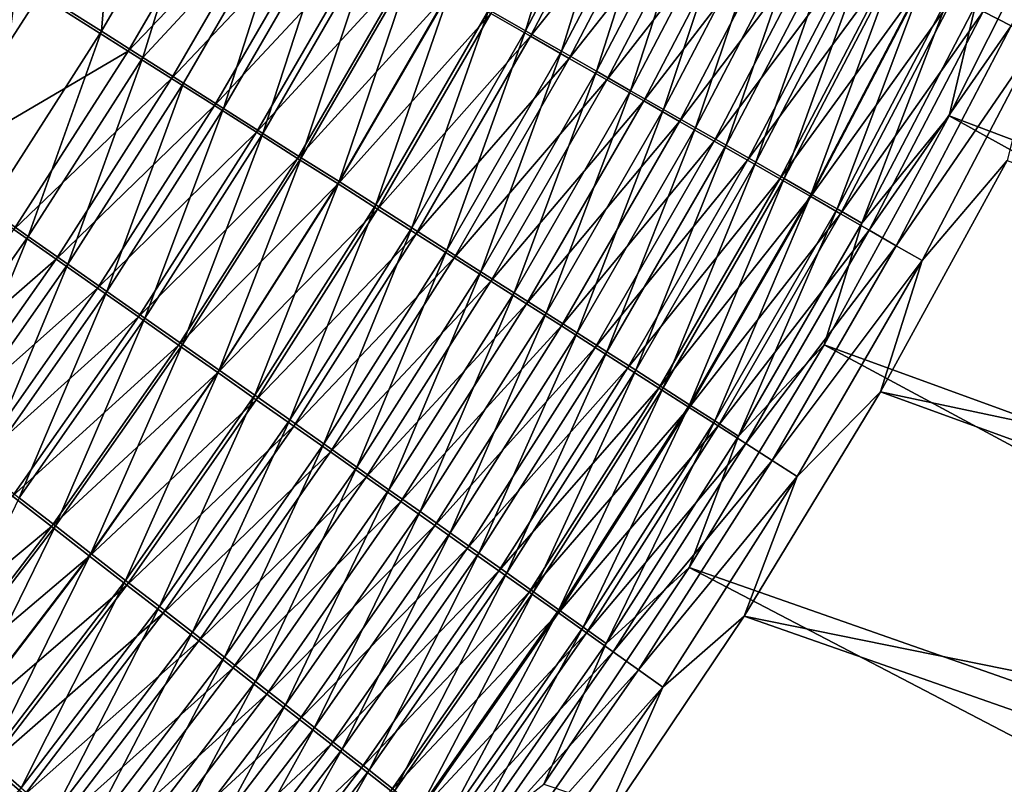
# Model space of a CAD drawing. Header units: metres. Extents: x -901 to 901, y -486 to 401.
# Tile 242 of 256: x 557 to 593, y -202 to -175. Entities that reach past the tile are written whole.
import ezdxf

# ---------------------------------------------------------------- set-up
doc = ezdxf.new("R2010")
doc.units = ezdxf.units.M

msp = doc.modelspace()

# ---------------------------------------------------------------- linework, layer by layer
at = {"layer": 'top0'}
for points in [[(560.017639, -175.121811, -485.156921), (560.704895, -166.756912, -486.580444), (556.95575, -173.18895, -486.599091)], [(563.84491, -168.537811, -485.147125), (560.704895, -166.756912, -486.580444), (560.017639, -175.121811, -485.156921)], [(592.988037, -174.923111, -464.568115), (591.976257, -174.403732, -466.254303), (596.806213, -166.781433, -464.589447)], [(577.833252, -167.095596, -478.370422), (574.052063, -174.339767, -478.359436), (575.390808, -175.102478, -477.177826)], [(579.204712, -167.793106, -477.193512), (577.833252, -167.095596, -478.370422), (575.390808, -175.102478, -477.177826)], [(579.389343, -167.974731, -480.782013), (575.564209, -175.299927, -480.768524), (574.124268, -174.478912, -481.956299)], [(579.204712, -167.793106, -477.193512), (575.390808, -175.102478, -477.177826), (576.695496, -175.846268, -475.946716)], [(579.389343, -167.974731, -480.782013), (580.829346, -168.708099, -479.545898), (575.564209, -175.299927, -480.768524)], [(580.541504, -168.473373, -475.967224), (579.204712, -167.793106, -477.193512), (576.695496, -175.846268, -475.946716)], [(561.516479, -176.068695, -484.348328), (563.84491, -168.537811, -485.147125), (560.017639, -175.121811, -485.156921)], [(566.895813, -170.269836, -483.483093), (563.84491, -168.537811, -485.147125), (561.516479, -176.068695, -484.348328)], [(575.564209, -175.299927, -480.768524), (580.829346, -168.708099, -479.545898), (576.969788, -176.101868, -479.527466)], [(580.541504, -168.473373, -475.967224), (576.695496, -175.846268, -475.946716), (577.964783, -176.570313, -474.667267)], [(576.969788, -176.101868, -479.527466), (580.829346, -168.708099, -479.545898), (582.232971, -169.423355, -478.257965)], [(581.842163, -169.135681, -474.69278), (580.541504, -168.473373, -475.967224), (577.964783, -176.570313, -474.667267)], [(577.964783, -176.570313, -474.667267), (579.197144, -177.273834, -473.340668), (581.842163, -169.135681, -474.69278)], [(579.197144, -177.273834, -473.340668), (583.105347, -169.779297, -473.371368), (581.842163, -169.135681, -474.69278)], [(564.847473, -169.199631, -487.897858), (560.987244, -175.837997, -487.906189), (557.772705, -173.805756, -489.42099)], [(564.847473, -169.199631, -487.897858), (566.461609, -170.117065, -487.053833), (560.987244, -175.837997, -487.906189)], [(576.969788, -176.101868, -479.527466), (582.232971, -169.423355, -478.257965), (578.3396, -176.883881, -478.234375)], [(578.3396, -176.883881, -478.234375), (582.232971, -169.423355, -478.257965), (583.598633, -170.11972, -476.919403)], [(583.105347, -169.779297, -473.371368), (579.197144, -177.273834, -473.340668), (580.391357, -177.956055, -471.968109)], [(584.32959, -170.403519, -472.00412), (583.105347, -169.779297, -473.371368), (580.391357, -177.956055, -471.968109)], [(566.461609, -170.117065, -487.053833), (562.560852, -176.833588, -487.056854), (560.987244, -175.837997, -487.906189)], [(566.461609, -170.117065, -487.053833), (568.05072, -171.020721, -486.150055), (562.560852, -176.833588, -487.056854)], [(583.598633, -170.11972, -476.919403), (579.67218, -177.645157, -476.890503), (578.3396, -176.883881, -478.234375)], [(584.924927, -170.796432, -475.531525), (579.67218, -177.645157, -476.890503), (583.598633, -170.11972, -476.919403)], [(562.991882, -177.001282, -483.482544), (566.895813, -170.269836, -483.483093), (561.516479, -176.068695, -484.348328)], [(564.442322, -177.918564, -482.560425), (566.895813, -170.269836, -483.483093), (562.991882, -177.001282, -483.482544)], [(564.442322, -177.918564, -482.560425), (568.383972, -171.115295, -482.56665), (566.895813, -170.269836, -483.483093)], [(584.32959, -170.403519, -472.00412), (580.391357, -177.956055, -471.968109), (581.545959, -178.616196, -470.550934)], [(585.51355, -171.007645, -470.592407), (584.32959, -170.403519, -472.00412), (581.545959, -178.616196, -470.550934)], [(584.924927, -170.796432, -475.531525), (580.966125, -178.384857, -475.497131), (579.67218, -177.645157, -476.890503)], [(586.210327, -171.452759, -474.09549), (580.966125, -178.384857, -475.497131), (584.924927, -170.796432, -475.531525)], [(568.05072, -171.020721, -486.150055), (564.109802, -177.814117, -486.147461), (562.560852, -176.833588, -487.056854)], [(569.613159, -171.909668, -485.1875), (564.109802, -177.814117, -486.147461), (568.05072, -171.020721, -486.150055)], [(565.866211, -178.819595, -481.582794), (568.383972, -171.115295, -482.56665), (564.442322, -177.918564, -482.560425)], [(565.866211, -178.819595, -481.582794), (569.845154, -171.945862, -481.595062), (568.383972, -171.115295, -482.56665)], [(585.51355, -171.007645, -470.592407), (581.545959, -178.616196, -470.550934), (582.659729, -179.25354, -469.090973)], [(586.655884, -171.591003, -469.138), (585.51355, -171.007645, -470.592407), (582.659729, -179.25354, -469.090973)], [(586.210327, -171.452759, -474.09549), (582.21991, -179.102158, -474.055511), (580.966125, -178.384857, -475.497131)], [(586.210327, -171.452759, -474.09549), (587.45343, -172.087936, -472.612762), (582.21991, -179.102158, -474.055511)], [(582.659729, -179.25354, -469.090973), (583.731445, -179.867371, -467.59021), (586.655884, -171.591003, -469.138)], [(583.731445, -179.867371, -467.59021), (587.755432, -172.152985, -467.642914), (586.655884, -171.591003, -469.138)], [(554.479065, -171.725586, -490.684692), (557.772705, -173.805756, -489.42099), (550.509766, -177.867004, -490.70929)], [(569.613159, -171.909668, -485.1875), (565.632568, -178.778564, -485.178894), (564.109802, -177.814117, -486.147461)], [(571.147278, -172.782944, -484.167023), (565.632568, -178.778564, -485.178894), (569.613159, -171.909668, -485.1875)], [(569.845154, -171.945862, -481.595062), (565.866211, -178.819595, -481.582794), (567.262146, -179.703384, -480.550598)], [(571.277832, -172.760666, -480.569244), (569.845154, -171.945862, -481.595062), (567.262146, -179.703384, -480.550598)], [(582.21991, -179.102158, -474.055511), (587.45343, -172.087936, -472.612762), (583.432129, -179.796219, -472.566986)], [(583.432129, -179.796219, -472.566986), (587.45343, -172.087936, -472.612762), (588.652893, -172.701294, -471.085205)], [(587.755432, -172.152985, -467.642914), (583.731445, -179.867371, -467.59021), (584.759949, -180.457031, -466.050629)], [(588.810913, -172.692917, -466.10907), (587.755432, -172.152985, -467.642914), (584.759949, -180.457031, -466.050629)], [(584.60144, -180.466324, -471.033569), (583.432129, -179.796219, -472.566986), (588.652893, -172.701294, -471.085205)], [(584.60144, -180.466324, -471.033569), (588.652893, -172.701294, -471.085205), (589.807373, -173.29216, -469.514923)], [(588.810913, -172.692917, -466.10907), (584.759949, -180.457031, -466.050629), (585.743958, -181.021774, -464.474182)], [(589.821106, -173.210205, -464.538452), (588.810913, -172.692917, -466.10907), (585.743958, -181.021774, -464.474182)], [(571.147278, -172.782944, -484.167023), (567.127502, -179.725922, -484.152008), (565.632568, -178.778564, -485.178894)], [(571.147278, -172.782944, -484.167023), (572.651489, -173.639633, -483.089539), (567.127502, -179.725922, -484.152008)], [(571.277832, -172.760666, -480.569244), (567.262146, -179.703384, -480.550598), (568.628601, -180.569092, -479.464996)], [(572.680603, -173.558899, -479.490295), (571.277832, -172.760666, -480.569244), (568.628601, -180.569092, -479.464996)], [(560.017639, -175.121811, -485.156921), (556.95575, -173.18895, -486.599091), (555.907166, -181.53154, -485.160217)], [(585.726685, -181.111725, -469.457275), (584.60144, -180.466324, -471.033569), (589.807373, -173.29216, -469.514923)], [(585.726685, -181.111725, -469.457275), (589.807373, -173.29216, -469.514923), (590.915588, -173.859863, -467.903931)], [(589.821106, -173.210205, -464.538452), (585.743958, -181.021774, -464.474182), (586.682251, -181.560944, -462.862854)], [(590.784729, -173.704163, -462.933014), (589.821106, -173.210205, -464.538452), (586.682251, -181.560944, -462.862854)], [(572.651489, -173.639633, -483.089539), (568.593018, -180.655167, -483.067841), (567.127502, -179.725922, -484.152008)], [(568.593018, -180.655167, -483.067841), (572.651489, -173.639633, -483.089539), (574.124268, -174.478912, -481.956299)], [(568.628601, -180.569092, -479.464996), (569.964294, -181.415833, -478.327148), (572.680603, -173.558899, -479.490295)], [(569.964294, -181.415833, -478.327148), (574.052063, -174.339767, -478.359436), (572.680603, -173.558899, -479.490295)], [(586.682251, -181.560944, -462.862854), (587.573669, -182.073807, -461.218658), (590.784729, -173.704163, -462.933014)], [(587.573669, -182.073807, -461.218658), (591.700562, -174.174194, -461.294708), (590.784729, -173.704163, -462.933014)], [(557.772705, -173.805756, -489.42099), (553.714905, -180.110062, -489.435028), (550.509766, -177.867004, -490.70929)], [(557.772705, -173.805756, -489.42099), (560.987244, -175.837997, -487.906189), (553.714905, -180.110062, -489.435028)], [(586.806458, -181.731674, -467.840179), (585.726685, -181.111725, -469.457275), (590.915588, -173.859863, -467.903931)], [(590.915588, -173.859863, -467.903931), (591.976257, -174.403732, -466.254303), (586.806458, -181.731674, -467.840179)], [(592.863037, -173.959732, -459.618469), (590.741699, -178.180908, -459.588043), (647.34436, -199.573074, -352.284729)], [(590.741699, -178.180908, -459.588043), (592.863037, -173.959732, -459.618469), (591.700562, -174.174194, -461.294708)], [(570.027588, -181.565369, -481.927521), (568.593018, -180.655167, -483.067841), (574.124268, -174.478912, -481.956299)], [(574.052063, -174.339767, -478.359436), (569.964294, -181.415833, -478.327148), (571.267944, -182.242752, -477.138306)], [(574.124268, -174.478912, -481.956299), (575.564209, -175.299927, -480.768524), (570.027588, -181.565369, -481.927521)], [(575.390808, -175.102478, -477.177826), (574.052063, -174.339767, -478.359436), (571.267944, -182.242752, -477.138306)], [(591.976257, -174.403732, -466.254303), (587.839539, -182.325455, -466.184418), (586.806458, -181.731674, -467.840179)], [(587.573669, -182.073807, -461.218658), (590.741699, -178.180908, -459.588043), (591.700562, -174.174194, -461.294708)], [(587.839539, -182.325455, -466.184418), (591.976257, -174.403732, -466.254303), (592.988037, -174.923111, -464.568115)], [(560.017639, -175.121811, -485.156921), (555.907166, -181.53154, -485.160217), (557.365051, -182.5522, -484.344788)], [(557.365051, -182.5522, -484.344788), (561.516479, -176.068695, -484.348328), (560.017639, -175.121811, -485.156921)], [(575.390808, -175.102478, -477.177826), (571.267944, -182.242752, -477.138306), (572.538025, -183.048981, -475.899689)], [(576.695496, -175.846268, -475.946716), (575.390808, -175.102478, -477.177826), (572.538025, -183.048981, -475.899689)], [(588.824646, -182.892334, -464.492004), (587.839539, -182.325455, -466.184418), (592.988037, -174.923111, -464.568115)], [(592.988037, -174.923111, -464.568115), (593.949585, -175.417297, -462.847443), (588.824646, -182.892334, -464.492004)], [(570.027588, -181.565369, -481.927521), (575.564209, -175.299927, -480.768524), (571.429932, -182.455643, -480.732391)], [(571.429932, -182.455643, -480.732391), (575.564209, -175.299927, -480.768524), (576.969788, -176.101868, -479.527466)], [(593.949585, -175.417297, -462.847443), (589.760498, -183.431549, -462.765045), (588.824646, -182.892334, -464.492004)], [(593.949585, -175.417297, -462.847443), (592.845703, -179.808716, -461.050964), (589.760498, -183.431549, -462.765045)], [(560.987244, -175.837997, -487.906189), (556.842163, -182.300995, -487.90741), (553.714905, -180.110062, -489.435028)], [(560.987244, -175.837997, -487.906189), (562.560852, -176.833588, -487.056854), (556.842163, -182.300995, -487.90741)], [(576.695496, -175.846268, -475.946716), (572.538025, -183.048981, -475.899689), (573.773315, -183.833664, -474.612457)], [(577.964783, -176.570313, -474.667267), (576.695496, -175.846268, -475.946716), (573.773315, -183.833664, -474.612457)], [(558.799927, -183.557266, -483.47168), (561.516479, -176.068695, -484.348328), (557.365051, -182.5522, -484.344788)], [(562.991882, -177.001282, -483.482544), (561.516479, -176.068695, -484.348328), (558.799927, -183.557266, -483.47168)], [(571.429932, -182.455643, -480.732391), (576.969788, -176.101868, -479.527466), (572.798462, -183.325073, -479.483673)], [(572.798462, -183.325073, -479.483673), (576.969788, -176.101868, -479.527466), (578.3396, -176.883881, -478.234375)], [(573.773315, -183.833664, -474.612457), (574.972412, -184.595932, -473.277863), (577.964783, -176.570313, -474.667267)], [(574.972412, -184.595932, -473.277863), (579.197144, -177.273834, -473.340668), (577.964783, -176.570313, -474.667267)], [(562.560852, -176.833588, -487.056854), (558.372681, -183.374115, -487.050873), (556.842163, -182.300995, -487.90741)], [(562.560852, -176.833588, -487.056854), (564.109802, -177.814117, -486.147461), (558.372681, -183.374115, -487.050873)], [(578.3396, -176.883881, -478.234375), (574.131897, -184.172745, -478.182648), (572.798462, -183.325073, -479.483673)], [(579.67218, -177.645157, -476.890503), (574.131897, -184.172745, -478.182648), (578.3396, -176.883881, -478.234375)], [(560.210205, -184.545715, -482.541748), (562.991882, -177.001282, -483.482544), (558.799927, -183.557266, -483.47168)], [(560.210205, -184.545715, -482.541748), (564.442322, -177.918564, -482.560425), (562.991882, -177.001282, -483.482544)], [(579.197144, -177.273834, -473.340668), (574.972412, -184.595932, -473.277863), (576.133911, -185.33493, -471.897125)], [(580.391357, -177.956055, -471.968109), (579.197144, -177.273834, -473.340668), (576.133911, -185.33493, -471.897125)], [(579.67218, -177.645157, -476.890503), (575.428772, -184.997757, -476.830597), (574.131897, -184.172745, -478.182648)], [(580.966125, -178.384857, -475.497131), (575.428772, -184.997757, -476.830597), (579.67218, -177.645157, -476.890503)], [(564.109802, -177.814117, -486.147461), (559.878967, -184.430878, -486.133728), (558.372681, -183.374115, -487.050873)], [(565.632568, -178.778564, -485.178894), (559.878967, -184.430878, -486.133728), (564.109802, -177.814117, -486.147461)], [(561.59436, -185.516464, -481.555878), (564.442322, -177.918564, -482.560425), (560.210205, -184.545715, -482.541748)], [(561.59436, -185.516464, -481.555878), (565.866211, -178.819595, -481.582794), (564.442322, -177.918564, -482.560425)], [(580.391357, -177.956055, -471.968109), (576.133911, -185.33493, -471.897125), (577.256592, -186.04982, -470.471527)], [(581.545959, -178.616196, -470.550934), (580.391357, -177.956055, -471.968109), (577.256592, -186.04982, -470.471527)], [(580.966125, -178.384857, -475.497131), (576.687561, -185.79921, -475.428772), (575.428772, -184.997757, -476.830597)], [(582.21991, -179.102158, -474.055511), (576.687561, -185.79921, -475.428772), (580.966125, -178.384857, -475.497131)], [(590.741699, -178.180908, -459.588043), (586.208862, -186.486755, -459.482452), (643.07605, -207.186966, -352.355133)], [(586.208862, -186.486755, -459.482452), (590.741699, -178.180908, -459.588043), (587.573669, -182.073807, -461.218658)], [(647.34436, -199.573074, -352.284729), (590.741699, -178.180908, -459.588043), (643.07605, -207.186966, -352.355133)], [(565.632568, -178.778564, -485.178894), (561.359497, -185.470139, -485.156921), (559.878967, -184.430878, -486.133728)], [(567.127502, -179.725922, -484.152008), (561.359497, -185.470139, -485.156921), (565.632568, -178.778564, -485.178894)], [(581.545959, -178.616196, -470.550934), (577.256592, -186.04982, -470.471527), (578.339111, -186.739807, -469.002991)], [(582.659729, -179.25354, -469.090973), (581.545959, -178.616196, -470.550934), (578.339111, -186.739807, -469.002991)], [(565.866211, -178.819595, -481.582794), (561.59436, -185.516464, -481.555878), (562.950989, -186.468491, -480.514984)], [(567.262146, -179.703384, -480.550598), (565.866211, -178.819595, -481.582794), (562.950989, -186.468491, -480.514984)], [(576.687561, -185.79921, -475.428772), (582.21991, -179.102158, -474.055511), (577.906982, -186.576202, -473.978455)], [(577.906982, -186.576202, -473.978455), (582.21991, -179.102158, -474.055511), (583.432129, -179.796219, -472.566986)], [(578.339111, -186.739807, -469.002991), (579.380371, -187.404144, -467.4935), (582.659729, -179.25354, -469.090973)], [(579.380371, -187.404144, -467.4935), (583.731445, -179.867371, -467.59021), (582.659729, -179.25354, -469.090973)], [(567.127502, -179.725922, -484.152008), (562.812622, -186.490784, -484.121338), (561.359497, -185.470139, -485.156921)], [(567.127502, -179.725922, -484.152008), (568.593018, -180.655167, -483.067841), (562.812622, -186.490784, -484.121338)], [(567.262146, -179.703384, -480.550598), (562.950989, -186.468491, -480.514984), (564.278748, -187.400818, -479.420227)], [(568.628601, -180.569092, -479.464996), (567.262146, -179.703384, -480.550598), (564.278748, -187.400818, -479.420227)], [(579.085571, -187.32782, -472.481079), (577.906982, -186.576202, -473.978455), (583.432129, -179.796219, -472.566986)], [(579.085571, -187.32782, -472.481079), (583.432129, -179.796219, -472.566986), (584.60144, -180.466324, -471.033569)], [(592.845703, -179.808716, -461.050964), (588.255493, -188.185471, -460.935547), (589.760498, -183.431549, -462.765045)], [(588.255493, -188.185471, -460.935547), (592.845703, -179.808716, -461.050964), (649.457825, -201.158371, -353.795685)], [(583.731445, -179.867371, -467.59021), (579.380371, -187.404144, -467.4935), (580.379211, -188.042068, -465.945038)], [(584.759949, -180.457031, -466.050629), (583.731445, -179.867371, -467.59021), (580.379211, -188.042068, -465.945038)], [(580.222046, -188.053268, -470.938568), (579.085571, -187.32782, -472.481079), (584.60144, -180.466324, -471.033569)], [(580.222046, -188.053268, -470.938568), (584.60144, -180.466324, -471.033569), (585.726685, -181.111725, -469.457275)], [(584.759949, -180.457031, -466.050629), (580.379211, -188.042068, -465.945038), (581.33429, -188.652817, -464.35965)], [(585.743958, -181.021774, -464.474182), (584.759949, -180.457031, -466.050629), (581.33429, -188.652817, -464.35965)], [(568.593018, -180.655167, -483.067841), (564.236755, -187.491745, -483.027985), (562.812622, -186.490784, -484.121338)], [(568.593018, -180.655167, -483.067841), (570.027588, -181.565369, -481.927521), (564.236755, -187.491745, -483.027985)], [(564.278748, -187.400818, -479.420227), (565.576172, -188.312531, -478.272888), (568.628601, -180.569092, -479.464996)], [(565.576172, -188.312531, -478.272888), (569.964294, -181.415833, -478.327148), (568.628601, -180.569092, -479.464996)], [(581.315186, -188.75174, -469.353027), (580.222046, -188.053268, -470.938568), (585.726685, -181.111725, -469.457275)], [(581.315186, -188.75174, -469.353027), (585.726685, -181.111725, -469.457275), (586.806458, -181.731674, -467.840179)], [(585.743958, -181.021774, -464.474182), (581.33429, -188.652817, -464.35965), (582.244568, -189.235626, -462.739319)], [(586.682251, -181.560944, -462.862854), (585.743958, -181.021774, -464.474182), (582.244568, -189.235626, -462.739319)], [(555.907166, -181.53154, -485.160217), (552.934692, -188.848984, -484.332489), (557.365051, -182.5522, -484.344788)], [(564.236755, -187.491745, -483.027985), (570.027588, -181.565369, -481.927521), (565.630554, -188.472015, -481.878052)], [(569.964294, -181.415833, -478.327148), (565.576172, -188.312531, -478.272888), (566.842102, -189.202682, -477.074158)], [(565.630554, -188.472015, -481.878052), (570.027588, -181.565369, -481.927521), (571.429932, -182.455643, -480.732391)], [(571.267944, -182.242752, -477.138306), (569.964294, -181.415833, -478.327148), (566.842102, -189.202682, -477.074158)], [(582.244568, -189.235626, -462.739319), (583.108826, -189.789734, -461.086029), (586.682251, -181.560944, -462.862854)], [(583.108826, -189.789734, -461.086029), (587.573669, -182.073807, -461.218658), (586.682251, -181.560944, -462.862854)], [(582.363708, -189.42244, -467.726624), (581.315186, -188.75174, -469.353027), (586.806458, -181.731674, -467.840179)], [(586.806458, -181.731674, -467.840179), (587.839539, -182.325455, -466.184418), (582.363708, -189.42244, -467.726624)], [(556.842163, -182.300995, -487.90741), (558.372681, -183.374115, -487.050873), (552.419067, -188.576553, -487.901184)], [(571.267944, -182.242752, -477.138306), (566.842102, -189.202682, -477.074158), (568.075073, -190.070343, -475.825287)], [(572.538025, -183.048981, -475.899689), (571.267944, -182.242752, -477.138306), (568.075073, -190.070343, -475.825287)], [(587.839539, -182.325455, -466.184418), (583.366394, -190.06456, -466.061371), (582.363708, -189.42244, -467.726624)], [(583.108826, -189.789734, -461.086029), (586.208862, -186.486755, -459.482452), (587.573669, -182.073807, -461.218658)], [(583.366394, -190.06456, -466.061371), (587.839539, -182.325455, -466.184418), (588.824646, -182.892334, -464.492004)], [(557.365051, -182.5522, -484.344788), (552.934692, -188.848984, -484.332489), (554.326477, -189.926071, -483.450012)], [(554.326477, -189.926071, -483.450012), (558.799927, -183.557266, -483.47168), (557.365051, -182.5522, -484.344788)], [(565.630554, -188.472015, -481.878052), (571.429932, -182.455643, -480.732391), (566.992615, -189.430573, -480.672852)], [(566.992615, -189.430573, -480.672852), (571.429932, -182.455643, -480.732391), (572.798462, -183.325073, -479.483673)], [(572.538025, -183.048981, -475.899689), (568.075073, -190.070343, -475.825287), (569.273804, -190.914566, -474.527466)], [(573.773315, -183.833664, -474.612457), (572.538025, -183.048981, -475.899689), (569.273804, -190.914566, -474.527466)], [(584.32196, -190.677292, -464.359436), (583.366394, -190.06456, -466.061371), (588.824646, -182.892334, -464.492004)], [(588.824646, -182.892334, -464.492004), (589.760498, -183.431549, -462.765045), (584.32196, -190.677292, -464.359436)], [(558.372681, -183.374115, -487.050873), (553.903809, -189.726761, -487.035431), (552.419067, -188.576553, -487.901184)], [(558.372681, -183.374115, -487.050873), (559.878967, -184.430878, -486.133728), (553.903809, -189.726761, -487.035431)], [(572.798462, -183.325073, -479.483673), (568.321533, -190.366486, -479.413696), (566.992615, -189.430573, -480.672852)], [(574.131897, -184.172745, -478.182648), (568.321533, -190.366486, -479.413696), (572.798462, -183.325073, -479.483673)], [(555.694031, -190.985123, -482.510132), (558.799927, -183.557266, -483.47168), (554.326477, -189.926071, -483.450012)], [(558.799927, -183.557266, -483.47168), (555.694031, -190.985123, -482.510132), (560.210205, -184.545715, -482.541748)], [(589.760498, -183.431549, -462.765045), (585.229187, -191.259872, -462.622894), (584.32196, -190.677292, -464.359436)], [(589.760498, -183.431549, -462.765045), (588.255493, -188.185471, -460.935547), (585.229187, -191.259872, -462.622894)], [(569.273804, -190.914566, -474.527466), (570.436951, -191.734406, -473.181976), (573.773315, -183.833664, -474.612457)], [(570.436951, -191.734406, -473.181976), (574.972412, -184.595932, -473.277863), (573.773315, -183.833664, -474.612457)], [(559.878967, -184.430878, -486.133728), (555.364807, -190.859222, -486.108429), (553.903809, -189.726761, -487.035431)], [(561.359497, -185.470139, -485.156921), (555.364807, -190.859222, -486.108429), (559.878967, -184.430878, -486.133728)], [(574.131897, -184.172745, -478.182648), (569.615845, -191.278717, -478.101837), (568.321533, -190.366486, -479.413696)], [(575.428772, -184.997757, -476.830597), (569.615845, -191.278717, -478.101837), (574.131897, -184.172745, -478.182648)], [(555.694031, -190.985123, -482.510132), (557.03595, -192.024994, -481.513733), (560.210205, -184.545715, -482.541748)], [(557.03595, -192.024994, -481.513733), (561.59436, -185.516464, -481.555878), (560.210205, -184.545715, -482.541748)], [(574.972412, -184.595932, -473.277863), (570.436951, -191.734406, -473.181976), (571.563232, -192.528961, -471.790039)], [(576.133911, -185.33493, -471.897125), (574.972412, -184.595932, -473.277863), (571.563232, -192.528961, -471.790039)], [(575.428772, -184.997757, -476.830597), (570.874207, -192.166321, -476.738617), (569.615845, -191.278717, -478.101837)], [(576.687561, -185.79921, -475.428772), (570.874207, -192.166321, -476.738617), (575.428772, -184.997757, -476.830597)], [(561.359497, -185.470139, -485.156921), (556.800354, -191.972702, -485.121124), (555.364807, -190.859222, -486.108429)], [(562.812622, -186.490784, -484.121338), (556.800354, -191.972702, -485.121124), (561.359497, -185.470139, -485.156921)], [(558.350769, -193.04454, -480.461731), (561.59436, -185.516464, -481.555878), (557.03595, -192.024994, -481.513733)], [(562.950989, -186.468491, -480.514984), (561.59436, -185.516464, -481.555878), (558.350769, -193.04454, -480.461731)], [(576.133911, -185.33493, -471.897125), (571.563232, -192.528961, -471.790039), (572.651306, -193.297287, -470.353027)], [(577.256592, -186.04982, -470.471527), (576.133911, -185.33493, -471.897125), (572.651306, -193.297287, -470.353027)], [(570.874207, -192.166321, -476.738617), (576.687561, -185.79921, -475.428772), (572.095276, -193.028305, -475.325317)], [(572.095276, -193.028305, -475.325317), (576.687561, -185.79921, -475.428772), (577.906982, -186.576202, -473.978455)], [(577.256592, -186.04982, -470.471527), (572.651306, -193.297287, -470.353027), (573.699951, -194.038544, -468.872803)], [(578.339111, -186.739807, -469.002991), (577.256592, -186.04982, -470.471527), (573.699951, -194.038544, -468.872803)], [(562.812622, -186.490784, -484.121338), (558.208984, -193.06601, -484.074432), (556.800354, -191.972702, -485.121124)], [(562.812622, -186.490784, -484.121338), (564.236755, -187.491745, -483.027985), (558.208984, -193.06601, -484.074432)], [(562.950989, -186.468491, -480.514984), (558.350769, -193.04454, -480.461731), (559.637146, -194.042755, -479.355377)], [(564.278748, -187.400818, -479.420227), (562.950989, -186.468491, -480.514984), (559.637146, -194.042755, -479.355377)], [(573.277527, -193.863663, -473.86319), (572.095276, -193.028305, -475.325317), (577.906982, -186.576202, -473.978455)], [(577.906982, -186.576202, -473.978455), (579.085571, -187.32782, -472.481079), (573.277527, -193.863663, -473.86319)], [(586.208862, -186.486755, -459.482452), (581.316528, -194.556183, -459.313934), (638.433289, -214.584763, -352.434662)], [(581.316528, -194.556183, -459.313934), (586.208862, -186.486755, -459.482452), (583.108826, -189.789734, -461.086029)], [(643.07605, -207.186966, -352.355133), (586.208862, -186.486755, -459.482452), (638.433289, -214.584763, -352.434662)], [(573.699951, -194.038544, -468.872803), (574.708069, -194.751923, -467.35144), (578.339111, -186.739807, -469.002991)], [(574.708069, -194.751923, -467.35144), (579.380371, -187.404144, -467.4935), (578.339111, -186.739807, -469.002991)], [(579.085571, -187.32782, -472.481079), (574.419678, -194.671463, -472.353729), (573.277527, -193.863663, -473.86319)], [(574.419678, -194.671463, -472.353729), (579.085571, -187.32782, -472.481079), (580.222046, -188.053268, -470.938568)], [(558.208984, -193.06601, -484.074432), (564.236755, -187.491745, -483.027985), (559.589172, -194.13797, -482.96936)], [(559.589172, -194.13797, -482.96936), (564.236755, -187.491745, -483.027985), (565.630554, -188.472015, -481.878052)], [(559.637146, -194.042755, -479.355377), (560.893799, -195.0186, -478.195892), (564.278748, -187.400818, -479.420227)], [(560.893799, -195.0186, -478.195892), (565.576172, -188.312531, -478.272888), (564.278748, -187.400818, -479.420227)], [(579.380371, -187.404144, -467.4935), (574.708069, -194.751923, -467.35144), (575.674438, -195.436584, -465.790955)], [(580.379211, -188.042068, -465.945038), (579.380371, -187.404144, -467.4935), (575.674438, -195.436584, -465.790955)], [(575.520508, -195.45079, -470.798889), (574.419678, -194.671463, -472.353729), (580.222046, -188.053268, -470.938568)], [(575.520508, -195.45079, -470.798889), (580.222046, -188.053268, -470.938568), (581.315186, -188.75174, -469.353027)], [(580.379211, -188.042068, -465.945038), (575.674438, -195.436584, -465.790955), (576.598022, -196.091705, -464.19339)], [(581.33429, -188.652817, -464.35965), (580.379211, -188.042068, -465.945038), (576.598022, -196.091705, -464.19339)], [(565.576172, -188.312531, -478.272888), (560.893799, -195.0186, -478.195892), (562.119385, -195.971069, -476.984558)], [(566.842102, -189.202682, -477.074158), (565.576172, -188.312531, -478.272888), (562.119385, -195.971069, -476.984558)], [(588.255493, -188.185471, -460.935547), (583.30957, -196.318085, -460.754272), (585.229187, -191.259872, -462.622894)], [(583.30957, -196.318085, -460.754272), (588.255493, -188.185471, -460.935547), (645.134827, -208.850723, -353.858246)], [(645.134827, -208.850723, -353.858246), (588.255493, -188.185471, -460.935547), (649.457825, -201.158371, -353.795685)], [(559.589172, -194.13797, -482.96936), (565.630554, -188.472015, -481.878052), (560.939453, -195.187469, -481.807159)], [(560.939453, -195.187469, -481.807159), (565.630554, -188.472015, -481.878052), (566.992615, -189.430573, -480.672852)], [(576.578735, -196.200806, -469.200836), (575.520508, -195.45079, -470.798889), (581.315186, -188.75174, -469.353027)], [(576.578735, -196.200806, -469.200836), (581.315186, -188.75174, -469.353027), (582.363708, -189.42244, -467.726624)], [(581.33429, -188.652817, -464.35965), (576.598022, -196.091705, -464.19339), (577.477478, -196.716476, -462.560791)], [(582.244568, -189.235626, -462.739319), (581.33429, -188.652817, -464.35965), (577.477478, -196.716476, -462.560791)], [(566.992615, -189.430573, -480.672852), (562.258545, -196.213455, -480.589172), (560.939453, -195.187469, -481.807159)], [(566.842102, -189.202682, -477.074158), (562.119385, -195.971069, -476.984558), (563.312561, -196.899155, -475.722626)], [(568.321533, -190.366486, -479.413696), (562.258545, -196.213455, -480.589172), (566.992615, -189.430573, -480.672852)], [(568.075073, -190.070343, -475.825287), (566.842102, -189.202682, -477.074158), (563.312561, -196.899155, -475.722626)], [(577.593201, -196.920624, -467.561707), (576.578735, -196.200806, -469.200836), (582.363708, -189.42244, -467.726624)], [(577.477478, -196.716476, -462.560791), (578.311768, -197.310059, -460.895203), (582.244568, -189.235626, -462.739319)], [(582.363708, -189.42244, -467.726624), (583.366394, -190.06456, -466.061371), (577.593201, -196.920624, -467.561707)], [(578.311768, -197.310059, -460.895203), (583.108826, -189.789734, -461.086029), (582.244568, -189.235626, -462.739319)], [(578.311768, -197.310059, -460.895203), (581.316528, -194.556183, -459.313934), (583.108826, -189.789734, -461.086029)], [(568.075073, -190.070343, -475.825287), (563.312561, -196.899155, -475.722626), (564.472168, -197.801834, -474.411346)], [(569.273804, -190.914566, -474.527466), (568.075073, -190.070343, -475.825287), (564.472168, -197.801834, -474.411346)], [(583.366394, -190.06456, -466.061371), (578.562622, -197.609375, -465.883636), (577.593201, -196.920624, -467.561707)], [(578.562622, -197.609375, -465.883636), (583.366394, -190.06456, -466.061371), (584.32196, -190.677292, -464.359436)], [(568.321533, -190.366486, -479.413696), (563.544983, -197.214859, -479.316711), (562.258545, -196.213455, -480.589172)], [(569.615845, -191.278717, -478.101837), (563.544983, -197.214859, -479.316711), (568.321533, -190.366486, -479.413696)], [(579.485779, -198.266205, -464.168762), (578.562622, -197.609375, -465.883636), (584.32196, -190.677292, -464.359436)], [(584.32196, -190.677292, -464.359436), (585.229187, -191.259872, -462.622894), (579.485779, -198.266205, -464.168762)], [(564.472168, -197.801834, -474.411346), (565.596741, -198.678101, -473.051971), (569.273804, -190.914566, -474.527466)], [(565.596741, -198.678101, -473.051971), (570.436951, -191.734406, -473.181976), (569.273804, -190.914566, -474.527466)], [(585.229187, -191.259872, -462.622894), (580.361511, -198.890259, -462.41922), (579.485779, -198.266205, -464.168762)], [(585.229187, -191.259872, -462.622894), (583.30957, -196.318085, -460.754272), (580.361511, -198.890259, -462.41922)], [(569.615845, -191.278717, -478.101837), (564.797485, -198.190628, -477.991089), (563.544983, -197.214859, -479.316711)], [(570.874207, -192.166321, -476.738617), (564.797485, -198.190628, -477.991089), (569.615845, -191.278717, -478.101837)], [(558.208984, -193.06601, -484.074432), (551.961731, -198.274628, -485.070984), (556.800354, -191.972702, -485.121124)], [(570.436951, -191.734406, -473.181976), (565.596741, -198.678101, -473.051971), (566.685059, -199.526932, -471.645813)], [(571.563232, -192.528961, -471.790039), (570.436951, -191.734406, -473.181976), (566.685059, -199.526932, -471.645813)], [(553.467712, -199.420151, -480.390289), (558.350769, -193.04454, -480.461731), (557.03595, -192.024994, -481.513733)], [(564.797485, -198.190628, -477.991089), (570.874207, -192.166321, -476.738617), (566.014648, -199.139664, -476.613647)], [(566.014648, -199.139664, -476.613647), (570.874207, -192.166321, -476.738617), (572.095276, -193.028305, -475.325317)], [(571.563232, -192.528961, -471.790039), (566.685059, -199.526932, -471.645813), (567.735901, -200.347351, -470.194214)], [(572.651306, -193.297287, -470.353027), (571.563232, -192.528961, -471.790039), (567.735901, -200.347351, -470.194214)], [(554.710144, -200.483551, -479.269714), (558.350769, -193.04454, -480.461731), (553.467712, -199.420151, -480.390289)], [(559.637146, -194.042755, -479.355377), (558.350769, -193.04454, -480.461731), (554.710144, -200.483551, -479.269714)], [(567.195068, -200.060928, -475.18573), (566.014648, -199.139664, -476.613647), (572.095276, -193.028305, -475.325317)], [(567.195068, -200.060928, -475.18573), (572.095276, -193.028305, -475.325317), (573.277527, -193.863663, -473.86319)], [(551.961731, -198.274628, -485.070984), (558.208984, -193.06601, -484.074432), (553.32312, -199.440063, -484.010712)], [(553.32312, -199.440063, -484.010712), (558.208984, -193.06601, -484.074432), (559.589172, -194.13797, -482.96936)], [(572.651306, -193.297287, -470.353027), (567.735901, -200.347351, -470.194214), (568.747986, -201.138443, -468.699158)], [(573.699951, -194.038544, -468.872803), (572.651306, -193.297287, -470.353027), (568.747986, -201.138443, -468.699158)], [(555.923279, -201.522751, -478.095428), (559.637146, -194.042755, -479.355377), (554.710144, -200.483551, -479.269714)], [(560.893799, -195.0186, -478.195892), (559.637146, -194.042755, -479.355377), (555.923279, -201.522751, -478.095428)], [(568.337463, -200.953354, -473.708588), (567.195068, -200.060928, -475.18573), (573.277527, -193.863663, -473.86319)], [(573.277527, -193.863663, -473.86319), (574.419678, -194.671463, -472.353729), (568.337463, -200.953354, -473.708588)], [(568.747986, -201.138443, -468.699158), (569.720276, -201.899307, -467.162689), (573.699951, -194.038544, -468.872803)], [(569.720276, -201.899307, -467.162689), (574.708069, -194.751923, -467.35144), (573.699951, -194.038544, -468.872803)], [(553.32312, -199.440063, -484.010712), (559.589172, -194.13797, -482.96936), (554.656494, -200.582382, -482.891327)], [(554.656494, -200.582382, -482.891327), (559.589172, -194.13797, -482.96936), (560.939453, -195.187469, -481.807159)], [(574.419678, -194.671463, -472.353729), (569.440369, -201.815887, -472.183777), (568.337463, -200.953354, -473.708588)], [(569.440369, -201.815887, -472.183777), (574.419678, -194.671463, -472.353729), (575.520508, -195.45079, -470.798889)], [(574.708069, -194.751923, -467.35144), (569.720276, -201.899307, -467.162689), (570.65155, -202.629074, -465.586884)], [(575.674438, -195.436584, -465.790955), (574.708069, -194.751923, -467.35144), (570.65155, -202.629074, -465.586884)], [(581.316528, -194.556183, -459.313934), (576.048401, -202.409546, -459.076752), (633.427368, -221.745926, -352.523102)], [(576.048401, -202.409546, -459.076752), (581.316528, -194.556183, -459.313934), (578.311768, -197.310059, -460.895203)], [(638.433289, -214.584763, -352.434662), (581.316528, -194.556183, -459.313934), (633.427368, -221.745926, -352.523102)], [(560.939453, -195.187469, -481.807159), (555.96051, -201.700409, -481.714172), (554.656494, -200.582382, -482.891327)], [(560.893799, -195.0186, -478.195892), (555.923279, -201.522751, -478.095428), (557.105835, -202.536682, -476.868683)], [(562.258545, -196.213455, -480.589172), (555.96051, -201.700409, -481.714172), (560.939453, -195.187469, -481.807159)], [(562.119385, -195.971069, -476.984558), (560.893799, -195.0186, -478.195892), (557.105835, -202.536682, -476.868683)], [(570.502747, -202.647583, -470.613281), (569.440369, -201.815887, -472.183777), (575.520508, -195.45079, -470.798889)], [(570.502747, -202.647583, -470.613281), (575.520508, -195.45079, -470.798889), (576.578735, -196.200806, -469.200836)], [(575.674438, -195.436584, -465.790955), (570.65155, -202.629074, -465.586884), (571.540771, -203.326843, -463.973877)], [(576.598022, -196.091705, -464.19339), (575.674438, -195.436584, -465.790955), (571.540771, -203.326843, -463.973877)], [(562.258545, -196.213455, -480.589172), (557.233765, -202.792984, -480.48056), (555.96051, -201.700409, -481.714172)], [(562.119385, -195.971069, -476.984558), (557.105835, -202.536682, -476.868683), (558.256653, -203.524231, -475.59082)], [(563.544983, -197.214859, -479.316711), (557.233765, -202.792984, -480.48056), (562.258545, -196.213455, -480.589172)], [(563.312561, -196.899155, -475.722626), (562.119385, -195.971069, -476.984558), (558.256653, -203.524231, -475.59082)], [(571.523193, -203.447495, -468.999298), (570.502747, -202.647583, -470.613281), (576.578735, -196.200806, -469.200836)], [(571.523193, -203.447495, -468.999298), (576.578735, -196.200806, -469.200836), (577.593201, -196.920624, -467.561707)], [(576.598022, -196.091705, -464.19339), (571.540771, -203.326843, -463.973877), (572.38678, -203.991745, -462.325714)], [(577.477478, -196.716476, -462.560791), (576.598022, -196.091705, -464.19339), (572.38678, -203.991745, -462.325714)], [(583.30957, -196.318085, -460.754272), (577.994141, -204.225067, -460.501556), (580.361511, -198.890259, -462.41922)], [(577.994141, -204.225067, -460.501556), (583.30957, -196.318085, -460.754272), (640.438599, -216.315033, -353.926239)], [(640.438599, -216.315033, -353.926239), (583.30957, -196.318085, -460.754272), (645.134827, -208.850723, -353.858246)], [(563.312561, -196.899155, -475.722626), (558.256653, -203.524231, -475.59082), (559.374329, -204.484314, -474.263123)], [(564.472168, -197.801834, -474.411346), (563.312561, -196.899155, -475.722626), (559.374329, -204.484314, -474.263123)], [(572.500732, -204.214706, -467.343994), (571.523193, -203.447495, -468.999298), (577.593201, -196.920624, -467.561707)], [(572.38678, -203.991745, -462.325714), (573.188477, -204.622864, -460.64447), (577.477478, -196.716476, -462.560791)], [(577.593201, -196.920624, -467.561707), (578.562622, -197.609375, -465.883636), (572.500732, -204.214706, -467.343994)], [(573.188477, -204.622864, -460.64447), (578.311768, -197.310059, -460.895203), (577.477478, -196.716476, -462.560791)], [(563.544983, -197.214859, -479.316711), (558.475037, -203.858978, -479.191864), (557.233765, -202.792984, -480.48056)], [(564.797485, -198.190628, -477.991089), (558.475037, -203.858978, -479.191864), (563.544983, -197.214859, -479.316711)], [(573.188477, -204.622864, -460.64447), (576.048401, -202.409546, -459.076752), (578.311768, -197.310059, -460.895203)], [(578.562622, -197.609375, -465.883636), (573.434021, -204.948273, -465.649628), (572.500732, -204.214706, -467.343994)], [(573.434021, -204.948273, -465.649628), (578.562622, -197.609375, -465.883636), (579.485779, -198.266205, -464.168762)], [(559.374329, -204.484314, -474.263123), (560.457703, -205.415817, -472.886841), (564.472168, -197.801834, -474.411346)], [(560.457703, -205.415817, -472.886841), (565.596741, -198.678101, -473.051971), (564.472168, -197.801834, -474.411346)], [(558.475037, -203.858978, -479.191864), (564.797485, -198.190628, -477.991089), (559.682861, -204.897232, -477.849457)], [(559.682861, -204.897232, -477.849457), (564.797485, -198.190628, -477.991089), (566.014648, -199.139664, -476.613647)], [(574.32196, -205.647263, -463.918304), (573.434021, -204.948273, -465.649628), (579.485779, -198.266205, -464.168762)], [(579.485779, -198.266205, -464.168762), (580.361511, -198.890259, -462.41922), (574.32196, -205.647263, -463.918304)], [(565.596741, -198.678101, -473.051971), (560.457703, -205.415817, -472.886841), (561.505432, -206.317657, -471.463318)], [(566.685059, -199.526932, -471.645813), (565.596741, -198.678101, -473.051971), (561.505432, -206.317657, -471.463318)], [(580.361511, -198.890259, -462.41922), (575.16333, -206.310745, -462.152283), (574.32196, -205.647263, -463.918304)], [(580.361511, -198.890259, -462.41922), (577.994141, -204.225067, -460.501556), (575.16333, -206.310745, -462.152283)], [(566.014648, -199.139664, -476.613647), (560.855957, -205.906601, -476.454681), (559.682861, -204.897232, -477.849457)], [(566.014648, -199.139664, -476.613647), (567.195068, -200.060928, -475.18573), (560.855957, -205.906601, -476.454681)], [(566.685059, -199.526932, -471.645813), (561.505432, -206.317657, -471.463318), (562.516235, -207.188766, -469.993958)], [(567.735901, -200.347351, -470.194214), (566.685059, -199.526932, -471.645813), (562.516235, -207.188766, -469.993958)], [(567.195068, -200.060928, -475.18573), (561.992981, -206.885925, -475.008911), (560.855957, -205.906601, -476.454681)], [(561.992981, -206.885925, -475.008911), (567.195068, -200.060928, -475.18573), (568.337463, -200.953354, -473.708588)], [(567.735901, -200.347351, -470.194214), (562.516235, -207.188766, -469.993958), (563.489075, -208.028183, -468.480804)], [(568.747986, -201.138443, -468.699158), (567.735901, -200.347351, -470.194214), (563.489075, -208.028183, -468.480804)], [(563.092651, -207.834045, -473.513489), (561.992981, -206.885925, -475.008911), (568.337463, -200.953354, -473.708588)], [(568.337463, -200.953354, -473.708588), (569.440369, -201.815887, -472.183777), (563.092651, -207.834045, -473.513489)], [(563.489075, -208.028183, -468.480804), (564.422791, -208.83493, -466.925934), (568.747986, -201.138443, -468.699158)], [(564.422791, -208.83493, -466.925934), (569.720276, -201.899307, -467.162689), (568.747986, -201.138443, -468.699158)], [(557.105835, -202.536682, -476.868683), (555.923279, -201.522751, -478.095428), (551.807678, -208.88829, -476.725769)], [(555.96051, -201.700409, -481.714172), (557.233765, -202.792984, -480.48056), (550.700012, -207.999435, -481.598358)], [(569.440369, -201.815887, -472.183777), (564.153503, -208.749847, -471.96994), (563.092651, -207.834045, -473.513489)], [(564.153503, -208.749847, -471.96994), (569.440369, -201.815887, -472.183777), (570.502747, -202.647583, -470.613281)], [(569.720276, -201.899307, -467.162689), (564.422791, -208.83493, -466.925934), (565.316284, -209.608047, -465.331482)], [(570.65155, -202.629074, -465.586884), (569.720276, -201.899307, -467.162689), (565.316284, -209.608047, -465.331482)]]:
    msp.add_3dface(points, dxfattribs=at)

doc.saveas('drawing.dxf')
